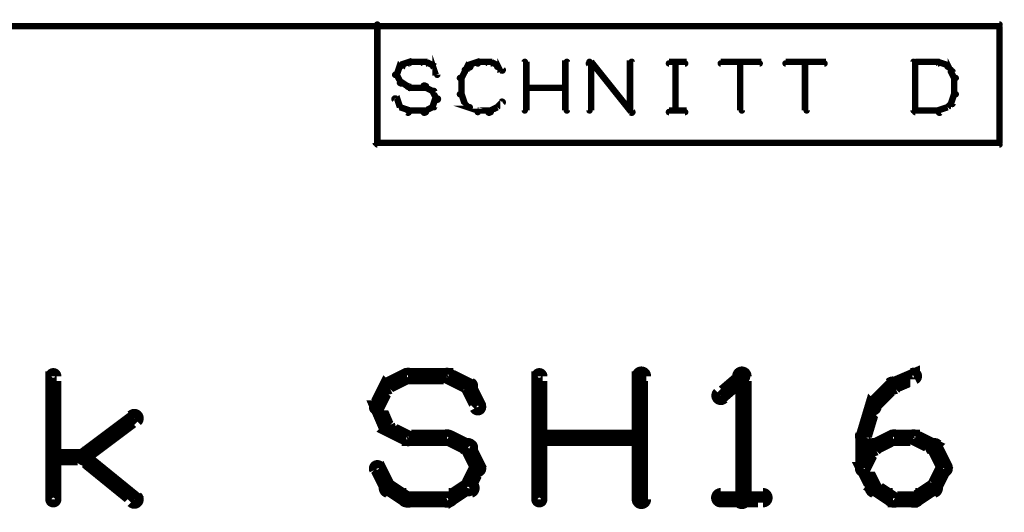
# Model space of a CAD drawing. Extents: x 26 to 524, y 33 to 520.
# Tile 70 of 95: x 424 to 454, y 196 to 211. Entities that reach past the tile are written whole.
import ezdxf

# ---------------------------------------------------------------- set-up
doc = ezdxf.new("R2010")
doc.units = 0
doc.layers.add('DRAWING', color=1, linetype='CONTINUOUS')
doc.layers.add('OUTLINES', color=5, linetype='CONTINUOUS')

msp = doc.modelspace()

# ---------------------------------------------------------------- linework, layer by layer
at = {"layer": 'DRAWING', "color": 2}
for points in [[(388.6, 210.6, 0.1, 0.1, 1), (388.6, 210.4, 0, 0, 0), (388.6, 210.5, 0, 0, 0), (388.6, 210.5, 0.2, 0.2, 0), (435, 210.5, 0.2, 0.2, 0), (435, 210.5, 0, 0, 0), (435, 210.5, 0.1, 0.1, 0), (435, 210.5, 0.1, 0.1, 1), (435, 210.6, 0, 0, 0)], [(435.5, 209, 0.1, 0.1, 1), (435.6, 209, 0, 0, 0), (435.6, 209, 0, 0, 0), (435.6, 209, 0.2, 0.2, 0), (435.7, 209.3, 0.2, 0.2, 0), (435.7, 209.3, 0, 0, 0), (435.7, 209.3, 0.1, 0.1, 0), (435.8, 209.2, 0.1, 0.1, 1), (435.7, 209.3, 0, 0, 0)], [(435.7, 209.3, 0.1, 0.1, 1), (435.7, 209.2, 0, 0, 0), (435.7, 209.3, 0, 0, 0), (435.7, 209.3, 0.2, 0.2, 0), (436, 209.4, 0.2, 0.2, 0), (436, 209.4, 0, 0, 0), (436, 209.4, 0.1, 0.1, 0), (436, 209.3, 0.1, 0.1, 1), (435.9, 209.4, 0, 0, 0)], [(436, 209.4, 0.1, 0.1, 1), (436, 209.3, 0, 0, 0), (436, 209.4, 0, 0, 0), (436, 209.4, 0.2, 0.2, 0), (436.5, 209.4, 0.2, 0.2, 0), (436.5, 209.4, 0, 0, 0), (436.5, 209.4, 0.1, 0.1, 0), (436.5, 209.3, 0.1, 0.1, 1), (436.5, 209.4, 0, 0, 0)], [(436.5, 209.4, 0.1, 0.1, 1), (436.4, 209.3, 0, 0, 0), (436.5, 209.4, 0, 0, 0), (436.5, 209.4, 0.2, 0.2, 0), (436.7, 209.3, 0.2, 0.2, 0), (436.7, 209.3, 0, 0, 0), (436.7, 209.3, 0.1, 0.1, 0), (436.7, 209.2, 0.1, 0.1, 1), (436.7, 209.3, 0, 0, 0)], [(436.8, 209.3, 0.1, 0.1, 1), (436.7, 209.2, 0, 0, 0), (436.7, 209.3, 0, 0, 0), (436.7, 209.3, 0.2, 0.2, 0), (436.8, 209, 0.2, 0.2, 0), (436.8, 209, 0, 0, 0), (436.8, 209, 0.1, 0.1, 0), (436.8, 209, 0.1, 0.1, 1), (436.9, 209, 0, 0, 0)], [(437.7, 209.2, 0.1, 0.1, 1), (437.7, 209.1, 0, 0, 0), (437.7, 209.1, 0, 0, 0), (437.7, 209.1, 0.2, 0.2, 0), (437.8, 209.3, 0.2, 0.2, 0), (437.8, 209.3, 0, 0, 0), (437.8, 209.3, 0.1, 0.1, 0), (437.9, 209.2, 0.1, 0.1, 1), (437.8, 209.3, 0, 0, 0)], [(437.8, 209.3, 0.1, 0.1, 1), (437.9, 209.2, 0, 0, 0), (437.8, 209.3, 0, 0, 0), (437.8, 209.3, 0.2, 0.2, 0), (438.1, 209.4, 0.2, 0.2, 0), (438.1, 209.4, 0, 0, 0), (438.1, 209.4, 0.1, 0.1, 0), (438.1, 209.3, 0.1, 0.1, 1), (438.1, 209.4, 0, 0, 0)], [(438.1, 209.4, 0.1, 0.1, 1), (438.1, 209.3, 0, 0, 0), (438.1, 209.4, 0, 0, 0), (438.1, 209.4, 0.2, 0.2, 0), (438.5, 209.4, 0.2, 0.2, 0), (438.5, 209.4, 0, 0, 0), (438.5, 209.4, 0.1, 0.1, 0), (438.5, 209.3, 0.1, 0.1, 1), (438.5, 209.4, 0, 0, 0)], [(438.5, 209.4, 0.1, 0.1, 1), (438.4, 209.3, 0, 0, 0), (438.5, 209.4, 0, 0, 0), (438.5, 209.4, 0.2, 0.2, 0), (438.7, 209.3, 0.2, 0.2, 0), (438.7, 209.3, 0, 0, 0), (438.7, 209.3, 0.1, 0.1, 0), (438.7, 209.2, 0.1, 0.1, 1), (438.7, 209.3, 0, 0, 0)], [(438.7, 209.3, 0.1, 0.1, 1), (438.7, 209.2, 0, 0, 0), (438.7, 209.3, 0, 0, 0), (438.7, 209.3, 0.2, 0.2, 0), (438.8, 209.1, 0.2, 0.2, 0), (438.8, 209.1, 0, 0, 0), (438.8, 209.1, 0.1, 0.1, 0), (438.8, 209.1, 0.1, 0.1, 1), (438.9, 209.2, 0, 0, 0)], [(439.5, 207.9, 0.1, 0.1, 1), (439.6, 207.9, 0, 0, 0), (439.6, 207.9, 0, 0, 0), (439.6, 207.9, 0.2, 0.2, 0), (439.6, 209.4, 0.2, 0.2, 0), (439.6, 209.4, 0, 0, 0), (439.6, 209.4, 0.1, 0.1, 0), (439.6, 209.4, 0.1, 0.1, 1), (439.5, 209.4, 0, 0, 0)], [(440.8, 207.9, 0.1, 0.1, 1), (440.9, 207.9, 0, 0, 0), (440.8, 207.9, 0, 0, 0), (440.8, 207.9, 0.2, 0.2, 0), (440.8, 209.4, 0.2, 0.2, 0), (440.8, 209.4, 0, 0, 0), (440.8, 209.4, 0.1, 0.1, 0), (440.9, 209.4, 0.1, 0.1, 1), (440.8, 209.4, 0, 0, 0)], [(441.6, 209.4, 0.1, 0.1, 1), (441.5, 209.3, 0, 0, 0), (441.6, 209.4, 0, 0, 0), (441.6, 209.4, 0.2, 0.2, 0), (442.8, 207.9, 0.2, 0.2, 0), (442.8, 207.9, 0, 0, 0), (442.8, 207.9, 0.1, 0.1, 0), (442.8, 207.8, 0.1, 0.1, 1), (442.9, 207.9, 0, 0, 0)], [(441.5, 207.9, 0.1, 0.1, 1), (441.6, 207.9, 0, 0, 0), (441.6, 207.9, 0, 0, 0), (441.6, 207.9, 0.2, 0.2, 0), (441.6, 209.4, 0.2, 0.2, 0), (441.6, 209.4, 0, 0, 0), (441.6, 209.4, 0.1, 0.1, 0), (441.6, 209.4, 0.1, 0.1, 1), (441.5, 209.4, 0, 0, 0)], [(442.8, 207.9, 0.1, 0.1, 1), (442.9, 207.9, 0, 0, 0), (442.8, 207.9, 0, 0, 0), (442.8, 207.9, 0.2, 0.2, 0), (442.8, 209.4, 0.2, 0.2, 0), (442.8, 209.4, 0, 0, 0), (442.8, 209.4, 0.1, 0.1, 0), (442.9, 209.4, 0.1, 0.1, 1), (442.8, 209.4, 0, 0, 0)], [(444, 209.4, 0.1, 0.1, 1), (444, 209.3, 0, 0, 0), (444, 209.4, 0, 0, 0), (444, 209.4, 0.2, 0.2, 0), (444.5, 209.4, 0.2, 0.2, 0), (444.5, 209.4, 0, 0, 0), (444.5, 209.4, 0.1, 0.1, 0), (444.5, 209.3, 0.1, 0.1, 1), (444.5, 209.4, 0, 0, 0)], [(444.2, 207.9, 0.1, 0.1, 1), (444.3, 207.9, 0, 0, 0), (444.2, 207.9, 0, 0, 0), (444.2, 207.9, 0.2, 0.2, 0), (444.2, 209.4, 0.2, 0.2, 0), (444.2, 209.4, 0, 0, 0), (444.2, 209.4, 0.1, 0.1, 0), (444.3, 209.4, 0.1, 0.1, 1), (444.2, 209.4, 0, 0, 0)], [(445.6, 209.4, 0.1, 0.1, 1), (445.6, 209.3, 0, 0, 0), (445.6, 209.4, 0, 0, 0), (445.6, 209.4, 0.2, 0.2, 0), (446.8, 209.4, 0.2, 0.2, 0), (446.8, 209.4, 0, 0, 0), (446.8, 209.4, 0.1, 0.1, 0), (446.8, 209.3, 0.1, 0.1, 1), (446.8, 209.4, 0, 0, 0)], [(446.2, 207.9, 0.1, 0.1, 1), (446.3, 207.9, 0, 0, 0), (446.2, 207.9, 0, 0, 0), (446.2, 207.9, 0.2, 0.2, 0), (446.2, 209.4, 0.2, 0.2, 0), (446.2, 209.4, 0, 0, 0), (446.2, 209.4, 0.1, 0.1, 0), (446.3, 209.4, 0.1, 0.1, 1), (446.2, 209.4, 0, 0, 0)], [(447.6, 209.4, 0.1, 0.1, 1), (447.6, 209.3, 0, 0, 0), (447.6, 209.4, 0, 0, 0), (447.6, 209.4, 0.2, 0.2, 0), (448.8, 209.4, 0.2, 0.2, 0), (448.8, 209.4, 0, 0, 0), (448.8, 209.4, 0.1, 0.1, 0), (448.8, 209.3, 0.1, 0.1, 1), (448.8, 209.4, 0, 0, 0)], [(448.2, 207.9, 0.1, 0.1, 1), (448.3, 207.9, 0, 0, 0), (448.2, 207.9, 0, 0, 0), (448.2, 207.9, 0.2, 0.2, 0), (448.2, 209.4, 0.2, 0.2, 0), (448.2, 209.4, 0, 0, 0), (448.2, 209.4, 0.1, 0.1, 0), (448.3, 209.4, 0.1, 0.1, 1), (448.2, 209.4, 0, 0, 0)], [(451.5, 207.9, 0.1, 0.1, 1), (451.6, 207.9, 0, 0, 0), (451.6, 207.9, 0, 0, 0), (451.6, 207.9, 0.2, 0.2, 0), (451.6, 209.4, 0.2, 0.2, 0), (451.6, 209.4, 0, 0, 0), (451.6, 209.4, 0.1, 0.1, 0), (451.6, 209.4, 0.1, 0.1, 1), (451.5, 209.4, 0, 0, 0)], [(451.6, 209.4, 0.1, 0.1, 1), (451.6, 209.3, 0, 0, 0), (451.6, 209.4, 0, 0, 0), (451.6, 209.4, 0.2, 0.2, 0), (452.3, 209.4, 0.2, 0.2, 0), (452.3, 209.4, 0, 0, 0), (452.3, 209.4, 0.1, 0.1, 0), (452.3, 209.3, 0.1, 0.1, 1), (452.3, 209.4, 0, 0, 0)], [(452.4, 209.4, 0.1, 0.1, 1), (452.3, 209.3, 0, 0, 0), (452.3, 209.4, 0, 0, 0), (452.3, 209.4, 0.2, 0.2, 0), (452.6, 209.3, 0.2, 0.2, 0), (452.6, 209.3, 0, 0, 0), (452.6, 209.3, 0.1, 0.1, 0), (452.6, 209.2, 0.1, 0.1, 1), (452.6, 209.3, 0, 0, 0)], [(452.6, 209.3, 0.1, 0.1, 1), (452.6, 209.2, 0, 0, 0), (452.6, 209.3, 0, 0, 0), (452.6, 209.3, 0.2, 0.2, 0), (452.7, 209.1, 0.2, 0.2, 0), (452.7, 209.1, 0, 0, 0), (452.7, 209.1, 0.1, 0.1, 0), (452.7, 209.1, 0.1, 0.1, 1), (452.7, 209.2, 0, 0, 0)], [(435.7, 208.7, 0.1, 0.1, 1), (435.8, 208.8, 0, 0, 0), (435.7, 208.8, 0, 0, 0), (435.7, 208.8, 0.2, 0.2, 0), (435.6, 209, 0.2, 0.2, 0), (435.6, 209, 0, 0, 0), (435.6, 209, 0.1, 0.1, 0), (435.6, 209, 0.1, 0.1, 1), (435.5, 209, 0, 0, 0)], [(437.5, 208.9, 0.1, 0.1, 1), (437.6, 208.9, 0, 0, 0), (437.6, 208.9, 0, 0, 0), (437.6, 208.9, 0.2, 0.2, 0), (437.7, 209.1, 0.2, 0.2, 0), (437.7, 209.1, 0, 0, 0), (437.7, 209.1, 0.1, 0.1, 0), (437.8, 209.1, 0.1, 0.1, 1), (437.7, 209.1, 0, 0, 0)], [(452.8, 209.1, 0.1, 0.1, 1), (452.7, 209.1, 0, 0, 0), (452.7, 209.1, 0, 0, 0), (452.7, 209.1, 0.2, 0.2, 0), (452.8, 208.9, 0.2, 0.2, 0), (452.8, 208.9, 0, 0, 0), (452.8, 208.9, 0.1, 0.1, 0), (452.8, 208.9, 0.1, 0.1, 1), (452.9, 208.9, 0, 0, 0)], [(435.9, 208.6, 0.1, 0.1, 1), (436, 208.7, 0, 0, 0), (436, 208.6, 0, 0, 0), (436, 208.6, 0.2, 0.2, 0), (435.7, 208.8, 0.2, 0.2, 0), (435.7, 208.8, 0, 0, 0), (435.7, 208.8, 0.1, 0.1, 0), (435.7, 208.8, 0.1, 0.1, 1), (435.7, 208.7, 0, 0, 0)], [(436.5, 208.6, 0.1, 0.1, 1), (436.5, 208.7, 0, 0, 0), (436.5, 208.6, 0, 0, 0), (436.5, 208.6, 0.2, 0.2, 0), (436, 208.6, 0.2, 0.2, 0), (436, 208.6, 0, 0, 0), (436, 208.6, 0.1, 0.1, 0), (436, 208.7, 0.1, 0.1, 1), (436, 208.6, 0, 0, 0)], [(436.7, 208.5, 0.1, 0.1, 1), (436.7, 208.5, 0, 0, 0), (436.7, 208.5, 0, 0, 0), (436.7, 208.5, 0.2, 0.2, 0), (436.5, 208.6, 0.2, 0.2, 0), (436.5, 208.6, 0, 0, 0), (436.5, 208.6, 0.1, 0.1, 0), (436.5, 208.7, 0.1, 0.1, 1), (436.4, 208.6, 0, 0, 0)], [(437.5, 208.4, 0.1, 0.1, 1), (437.6, 208.4, 0, 0, 0), (437.6, 208.4, 0, 0, 0), (437.6, 208.4, 0.2, 0.2, 0), (437.6, 208.9, 0.2, 0.2, 0), (437.6, 208.9, 0, 0, 0), (437.6, 208.9, 0.1, 0.1, 0), (437.6, 208.9, 0.1, 0.1, 1), (437.5, 208.9, 0, 0, 0)], [(439.6, 208.7, 0.1, 0.1, 1), (439.6, 208.6, 0, 0, 0), (439.6, 208.6, 0, 0, 0), (439.6, 208.6, 0.2, 0.2, 0), (440.8, 208.6, 0.2, 0.2, 0), (440.8, 208.6, 0, 0, 0), (440.8, 208.6, 0.1, 0.1, 0), (440.8, 208.6, 0.1, 0.1, 1), (440.8, 208.7, 0, 0, 0)], [(452.9, 208.9, 0.1, 0.1, 1), (452.8, 208.9, 0, 0, 0), (452.8, 208.9, 0, 0, 0), (452.8, 208.9, 0.2, 0.2, 0), (452.8, 208.4, 0.2, 0.2, 0), (452.8, 208.4, 0, 0, 0), (452.8, 208.4, 0.1, 0.1, 0), (452.8, 208.4, 0.1, 0.1, 1), (452.9, 208.4, 0, 0, 0)], [(436.8, 208.2, 0.1, 0.1, 1), (436.9, 208.3, 0, 0, 0), (436.8, 208.3, 0, 0, 0), (436.8, 208.3, 0.2, 0.2, 0), (436.7, 208.5, 0.2, 0.2, 0), (436.7, 208.5, 0, 0, 0), (436.7, 208.5, 0.1, 0.1, 0), (436.8, 208.5, 0.1, 0.1, 1), (436.7, 208.5, 0, 0, 0)], [(437.7, 208.1, 0.1, 0.1, 1), (437.8, 208.1, 0, 0, 0), (437.7, 208.1, 0, 0, 0), (437.7, 208.1, 0.2, 0.2, 0), (437.6, 208.4, 0.2, 0.2, 0), (437.6, 208.4, 0, 0, 0), (437.6, 208.4, 0.1, 0.1, 0), (437.6, 208.4, 0.1, 0.1, 1), (437.5, 208.4, 0, 0, 0)], [(452.9, 208.4, 0.1, 0.1, 1), (452.8, 208.4, 0, 0, 0), (452.8, 208.4, 0, 0, 0), (452.8, 208.4, 0.2, 0.2, 0), (452.7, 208.1, 0.2, 0.2, 0), (452.7, 208.1, 0, 0, 0), (452.7, 208.1, 0.1, 0.1, 0), (452.7, 208.1, 0.1, 0.1, 1), (452.8, 208.1, 0, 0, 0)], [(435.6, 208.3, 0.1, 0.1, 1), (435.5, 208.2, 0, 0, 0), (435.6, 208.3, 0, 0, 0), (435.6, 208.3, 0.2, 0.2, 0), (435.7, 208, 0.2, 0.2, 0), (435.7, 208, 0, 0, 0), (435.7, 208, 0.1, 0.1, 0), (435.7, 208, 0.1, 0.1, 1), (435.8, 208, 0, 0, 0)], [(436.7, 208, 0.1, 0.1, 1), (436.8, 208, 0, 0, 0), (436.7, 208, 0, 0, 0), (436.7, 208, 0.2, 0.2, 0), (436.8, 208.3, 0.2, 0.2, 0), (436.8, 208.3, 0, 0, 0), (436.8, 208.3, 0.1, 0.1, 0), (436.9, 208.2, 0.1, 0.1, 1), (436.8, 208.3, 0, 0, 0)], [(437.8, 208, 0.1, 0.1, 1), (437.9, 208, 0, 0, 0), (437.8, 208, 0, 0, 0), (437.8, 208, 0.2, 0.2, 0), (437.7, 208.1, 0.2, 0.2, 0), (437.7, 208.1, 0, 0, 0), (437.7, 208.1, 0.1, 0.1, 0), (437.7, 208.2, 0.1, 0.1, 1), (437.7, 208.1, 0, 0, 0)], [(438.9, 208.1, 0.1, 0.1, 1), (438.8, 208.2, 0, 0, 0), (438.8, 208.1, 0, 0, 0), (438.8, 208.1, 0.2, 0.2, 0), (438.7, 208, 0.2, 0.2, 0), (438.7, 208, 0, 0, 0), (438.7, 208, 0.1, 0.1, 0), (438.7, 208, 0.1, 0.1, 1), (438.7, 208, 0, 0, 0)], [(452.7, 208.1, 0.1, 0.1, 1), (452.7, 208.2, 0, 0, 0), (452.7, 208.1, 0, 0, 0), (452.7, 208.1, 0.2, 0.2, 0), (452.6, 208, 0.2, 0.2, 0), (452.6, 208, 0, 0, 0), (452.6, 208, 0.1, 0.1, 0), (452.6, 208, 0.1, 0.1, 1), (452.6, 208, 0, 0, 0)], [(435.7, 208, 0.1, 0.1, 1), (435.7, 208, 0, 0, 0), (435.7, 208, 0, 0, 0), (435.7, 208, 0.2, 0.2, 0), (436, 207.9, 0.2, 0.2, 0), (436, 207.9, 0, 0, 0), (436, 207.9, 0.1, 0.1, 0), (435.9, 207.8, 0.1, 0.1, 1), (436, 207.9, 0, 0, 0)], [(436, 207.9, 0.1, 0.1, 1), (436, 207.8, 0, 0, 0), (436, 207.9, 0, 0, 0), (436, 207.9, 0.2, 0.2, 0), (436.5, 207.9, 0.2, 0.2, 0), (436.5, 207.9, 0, 0, 0), (436.5, 207.9, 0.1, 0.1, 0), (436.5, 207.8, 0.1, 0.1, 1), (436.5, 207.9, 0, 0, 0)], [(436.4, 207.9, 0.1, 0.1, 1), (436.5, 207.8, 0, 0, 0), (436.5, 207.9, 0, 0, 0), (436.5, 207.9, 0.2, 0.2, 0), (436.7, 208, 0.2, 0.2, 0), (436.7, 208, 0, 0, 0), (436.7, 208, 0.1, 0.1, 0), (436.7, 208, 0.1, 0.1, 1), (436.7, 208, 0, 0, 0)], [(438.1, 207.8, 0.1, 0.1, 1), (438.1, 207.9, 0, 0, 0), (438.1, 207.9, 0, 0, 0), (438.1, 207.9, 0.2, 0.2, 0), (437.8, 208, 0.2, 0.2, 0), (437.8, 208, 0, 0, 0), (437.8, 208, 0.1, 0.1, 0), (437.9, 208, 0.1, 0.1, 1), (437.8, 208, 0, 0, 0)], [(438.5, 207.8, 0.1, 0.1, 1), (438.5, 207.9, 0, 0, 0), (438.5, 207.9, 0, 0, 0), (438.5, 207.9, 0.2, 0.2, 0), (438.1, 207.9, 0.2, 0.2, 0), (438.1, 207.9, 0, 0, 0), (438.1, 207.9, 0.1, 0.1, 0), (438.1, 207.9, 0.1, 0.1, 1), (438.1, 207.8, 0, 0, 0)], [(438.7, 208, 0.1, 0.1, 1), (438.7, 208, 0, 0, 0), (438.7, 208, 0, 0, 0), (438.7, 208, 0.2, 0.2, 0), (438.5, 207.9, 0.2, 0.2, 0), (438.5, 207.9, 0, 0, 0), (438.5, 207.9, 0.1, 0.1, 0), (438.4, 207.9, 0.1, 0.1, 1), (438.5, 207.8, 0, 0, 0)], [(444, 207.9, 0.1, 0.1, 1), (444, 207.8, 0, 0, 0), (444, 207.9, 0, 0, 0), (444, 207.9, 0.2, 0.2, 0), (444.5, 207.9, 0.2, 0.2, 0), (444.5, 207.9, 0, 0, 0), (444.5, 207.9, 0.1, 0.1, 0), (444.5, 207.8, 0.1, 0.1, 1), (444.5, 207.9, 0, 0, 0)], [(452.3, 207.8, 0.1, 0.1, 1), (452.3, 207.9, 0, 0, 0), (452.3, 207.9, 0, 0, 0), (452.3, 207.9, 0.2, 0.2, 0), (451.6, 207.9, 0.2, 0.2, 0), (451.6, 207.9, 0, 0, 0), (451.6, 207.9, 0.1, 0.1, 0), (451.6, 207.9, 0.1, 0.1, 1), (451.6, 207.8, 0, 0, 0)], [(452.6, 208, 0.1, 0.1, 1), (452.6, 208, 0, 0, 0), (452.6, 208, 0, 0, 0), (452.6, 208, 0.2, 0.2, 0), (452.3, 207.9, 0.2, 0.2, 0), (452.3, 207.9, 0, 0, 0), (452.3, 207.9, 0.1, 0.1, 0), (452.3, 207.9, 0.1, 0.1, 1), (452.4, 207.8, 0, 0, 0)]]:
    msp.add_lwpolyline(points, format="xyseb", dxfattribs=at)
msp.add_lwpolyline([(454.1, 206.9, 0.1, 0.1, 1), (454.2, 206.9, 0, 0, 0), (454.2, 206.9, 0, 0, 0), (454.2, 206.9, 0.2, 0.2, 0), (454.2, 210.5, 0, 0, 0), (454.2, 210.5, 0.1, 0.1, 0), (454.2, 210.5, 0.1, 0.1, 1), (454.1, 210.5, 0, 0, 0), (454.2, 210.5, 0.1, 0.1, 1), (454.2, 210.6, 0, 0, 0), (454.2, 210.5, 0, 0, 0), (454.2, 210.5, 0.2, 0.2, 0), (435, 210.5, 0, 0, 0), (435, 210.5, 0.1, 0.1, 0), (435, 210.6, 0.1, 0.1, 1), (435, 210.5, 0, 0, 0), (435, 210.5, 0.1, 0.1, 1), (434.9, 210.5, 0, 0, 0), (435, 210.5, 0, 0, 0), (435, 210.5, 0.2, 0.2, 0), (435, 206.9, 0, 0, 0), (435, 206.9, 0.1, 0.1, 0), (434.9, 206.9, 0.1, 0.1, 1), (435, 206.9, 0, 0, 0), (435, 206.9, 0.1, 0.1, 1), (435, 206.8, 0, 0, 0), (435, 206.9, 0, 0, 0), (435, 206.9, 0.2, 0.2, 0), (454.2, 206.9, 0.2, 0.2, 0), (454.2, 206.9, 0, 0, 0), (454.2, 206.9, 0.1, 0.1, 0), (454.2, 206.8, 0.1, 0.1, 1), (454.2, 206.9, 0, 0, 0)], format="xyseb", close=True, dxfattribs=at)
at = {"layer": 'OUTLINES', "color": 11}
for points in [[(424.9, 195.9, 0.3, 0.3, 1), (425.1, 195.9, 0, 0, 0), (425, 195.9, 0, 0, 0), (425, 195.9, 0.5, 0.5, 0), (425, 199.7, 0.5, 0.5, 0), (425, 199.7, 0, 0, 0), (425, 199.7, 0.3, 0.3, 0), (425.1, 199.7, 0.3, 0.3, 1), (424.9, 199.7, 0, 0, 0)], [(435.3, 199.5, 0.3, 0.3, 1), (435.4, 199.3, 0, 0, 0), (435.3, 199.4, 0, 0, 0), (435.3, 199.4, 0.5, 0.5, 0), (435.9, 199.7, 0.5, 0.5, 0), (435.9, 199.7, 0, 0, 0), (435.9, 199.7, 0.3, 0.3, 0), (436, 199.6, 0.3, 0.3, 1), (435.9, 199.8, 0, 0, 0)], [(435.9, 199.8, 0.3, 0.3, 1), (435.9, 199.6, 0, 0, 0), (435.9, 199.7, 0, 0, 0), (435.9, 199.7, 0.5, 0.5, 0), (437.2, 199.7, 0.5, 0.5, 0), (437.2, 199.7, 0, 0, 0), (437.2, 199.7, 0.3, 0.3, 0), (437.2, 199.6, 0.3, 0.3, 1), (437.2, 199.8, 0, 0, 0)], [(437.2, 199.8, 0.3, 0.3, 1), (437.1, 199.6, 0, 0, 0), (437.2, 199.7, 0, 0, 0), (437.2, 199.7, 0.5, 0.5, 0), (437.8, 199.4, 0.5, 0.5, 0), (437.8, 199.4, 0, 0, 0), (437.8, 199.4, 0.3, 0.3, 0), (437.8, 199.3, 0.3, 0.3, 1), (437.9, 199.5, 0, 0, 0)], [(439.9, 195.9, 0.3, 0.3, 1), (440.1, 195.9, 0, 0, 0), (440, 195.9, 0, 0, 0), (440, 195.9, 0.5, 0.5, 0), (440, 199.7, 0.5, 0.5, 0), (440, 199.7, 0, 0, 0), (440, 199.7, 0.3, 0.3, 0), (440.1, 199.7, 0.3, 0.3, 1), (439.9, 199.7, 0, 0, 0)], [(443, 195.9, 0.3, 0.3, 1), (443.3, 195.9, 0, 0, 0), (443.1, 195.9, 0, 0, 0), (443.1, 195.9, 0.5, 0.5, 0), (443.1, 199.7, 0.5, 0.5, 0), (443.1, 199.7, 0, 0, 0), (443.1, 199.7, 0.3, 0.3, 0), (443.3, 199.7, 0.3, 0.3, 1), (443, 199.7, 0, 0, 0)], [(446.3, 199.6, 0.3, 0.3, 1), (446.2, 199.8, 0, 0, 0), (446.3, 199.7, 0, 0, 0), (446.3, 199.7, 0.5, 0.5, 0), (445.6, 199.1, 0.5, 0.5, 0), (445.6, 199.1, 0, 0, 0), (445.6, 199.1, 0.3, 0.3, 0), (445.5, 199.2, 0.3, 0.3, 1), (445.7, 199, 0, 0, 0)], [(446.1, 195.9, 0.3, 0.3, 1), (446.4, 195.9, 0, 0, 0), (446.3, 195.9, 0, 0, 0), (446.3, 195.9, 0.5, 0.5, 0), (446.3, 199.7, 0.5, 0.5, 0), (446.3, 199.7, 0, 0, 0), (446.3, 199.7, 0.3, 0.3, 0), (446.4, 199.7, 0.3, 0.3, 1), (446.1, 199.7, 0, 0, 0)], [(450.9, 199.5, 0.3, 0.3, 1), (451, 199.3, 0, 0, 0), (450.9, 199.4, 0, 0, 0), (450.9, 199.4, 0.5, 0.5, 0), (451.6, 199.7, 0.5, 0.5, 0), (451.6, 199.7, 0, 0, 0), (451.6, 199.7, 0.3, 0.3, 0), (451.6, 199.6, 0.3, 0.3, 1), (451.5, 199.8, 0, 0, 0)], [(434.9, 198.8, 0.3, 0.3, 1), (435.1, 198.7, 0, 0, 0), (435, 198.8, 0, 0, 0), (435, 198.8, 0.5, 0.5, 0), (435.3, 199.4, 0.5, 0.5, 0), (435.3, 199.4, 0, 0, 0), (435.3, 199.4, 0.3, 0.3, 0), (435.4, 199.3, 0.3, 0.3, 1), (435.2, 199.4, 0, 0, 0)], [(437.9, 199.4, 0.3, 0.3, 1), (437.7, 199.3, 0, 0, 0), (437.8, 199.4, 0, 0, 0), (437.8, 199.4, 0.5, 0.5, 0), (438.1, 198.8, 0.5, 0.5, 0), (438.1, 198.8, 0, 0, 0), (438.1, 198.8, 0.3, 0.3, 0), (438, 198.7, 0.3, 0.3, 1), (438.2, 198.8, 0, 0, 0)], [(450.2, 198.8, 0.3, 0.3, 1), (450.4, 198.7, 0, 0, 0), (450.3, 198.8, 0, 0, 0), (450.3, 198.8, 0.5, 0.5, 0), (450.9, 199.4, 0.5, 0.5, 0), (450.9, 199.4, 0, 0, 0), (450.9, 199.4, 0.3, 0.3, 0), (451, 199.3, 0.3, 0.3, 1), (450.8, 199.5, 0, 0, 0)], [(435.2, 198.1, 0.3, 0.3, 1), (435.4, 198.2, 0, 0, 0), (435.3, 198.1, 0, 0, 0), (435.3, 198.1, 0.5, 0.5, 0), (435, 198.8, 0.5, 0.5, 0), (435, 198.8, 0, 0, 0), (435, 198.8, 0.3, 0.3, 0), (435.1, 198.8, 0.3, 0.3, 1), (434.9, 198.7, 0, 0, 0)], [(449.9, 197.9, 0.3, 0.3, 1), (450.1, 197.8, 0, 0, 0), (450, 197.8, 0, 0, 0), (450, 197.8, 0.5, 0.5, 0), (450.3, 198.8, 0.5, 0.5, 0), (450.3, 198.8, 0, 0, 0), (450.3, 198.8, 0.3, 0.3, 0), (450.4, 198.7, 0.3, 0.3, 1), (450.2, 198.8, 0, 0, 0)], [(425.9, 197.3, 0.3, 0.3, 1), (426, 197.1, 0, 0, 0), (425.9, 197.2, 0, 0, 0), (425.9, 197.2, 0.5, 0.5, 0), (427.5, 198.4, 0.5, 0.5, 0), (427.5, 198.4, 0, 0, 0), (427.5, 198.4, 0.3, 0.3, 0), (427.6, 198.3, 0.3, 0.3, 1), (427.4, 198.5, 0, 0, 0)], [(435.9, 197.7, 0.3, 0.3, 1), (436, 197.9, 0, 0, 0), (435.9, 197.8, 0, 0, 0), (435.9, 197.8, 0.5, 0.5, 0), (435.3, 198.1, 0.5, 0.5, 0), (435.3, 198.1, 0, 0, 0), (435.3, 198.1, 0.3, 0.3, 0), (435.4, 198.2, 0.3, 0.3, 1), (435.3, 198, 0, 0, 0)], [(437.2, 197.7, 0.3, 0.3, 1), (437.2, 197.9, 0, 0, 0), (437.2, 197.8, 0, 0, 0), (437.2, 197.8, 0.5, 0.5, 0), (435.9, 197.8, 0.5, 0.5, 0), (435.9, 197.8, 0, 0, 0), (435.9, 197.8, 0.3, 0.3, 0), (435.9, 197.9, 0.3, 0.3, 1), (435.9, 197.7, 0, 0, 0)], [(437.8, 197.4, 0.3, 0.3, 1), (437.9, 197.6, 0, 0, 0), (437.8, 197.5, 0, 0, 0), (437.8, 197.5, 0.5, 0.5, 0), (437.2, 197.8, 0.5, 0.5, 0), (437.2, 197.8, 0, 0, 0), (437.2, 197.8, 0.3, 0.3, 0), (437.2, 197.9, 0.3, 0.3, 1), (437.1, 197.7, 0, 0, 0)], [(440, 197.9, 0.3, 0.3, 1), (440, 197.7, 0, 0, 0), (440, 197.8, 0, 0, 0), (440, 197.8, 0.5, 0.5, 0), (443.1, 197.8, 0.5, 0.5, 0), (443.1, 197.8, 0, 0, 0), (443.1, 197.8, 0.3, 0.3, 0), (443.1, 197.7, 0.3, 0.3, 1), (443.1, 197.9, 0, 0, 0)], [(449.9, 196.9, 0.3, 0.3, 1), (450.1, 196.9, 0, 0, 0), (450, 196.9, 0, 0, 0), (450, 196.9, 0.5, 0.5, 0), (450, 197.8, 0.5, 0.5, 0), (450, 197.8, 0, 0, 0), (450, 197.8, 0.3, 0.3, 0), (450.1, 197.8, 0.3, 0.3, 1), (449.9, 197.8, 0, 0, 0)], [(450.3, 197.6, 0.3, 0.3, 1), (450.4, 197.4, 0, 0, 0), (450.3, 197.5, 0, 0, 0), (450.3, 197.5, 0.5, 0.5, 0), (450.9, 197.8, 0.5, 0.5, 0), (450.9, 197.8, 0, 0, 0), (450.9, 197.8, 0.3, 0.3, 0), (451, 197.7, 0.3, 0.3, 1), (450.9, 197.9, 0, 0, 0)], [(450.9, 197.9, 0.3, 0.3, 1), (450.9, 197.7, 0, 0, 0), (450.9, 197.8, 0, 0, 0), (450.9, 197.8, 0.5, 0.5, 0), (451.6, 197.8, 0.5, 0.5, 0), (451.6, 197.8, 0, 0, 0), (451.6, 197.8, 0.3, 0.3, 0), (451.6, 197.7, 0.3, 0.3, 1), (451.6, 197.9, 0, 0, 0)], [(451.6, 197.9, 0.3, 0.3, 1), (451.5, 197.7, 0, 0, 0), (451.6, 197.8, 0, 0, 0), (451.6, 197.8, 0.5, 0.5, 0), (452.2, 197.5, 0.5, 0.5, 0), (452.2, 197.5, 0, 0, 0), (452.2, 197.5, 0.3, 0.3, 0), (452.1, 197.4, 0.3, 0.3, 1), (452.2, 197.6, 0, 0, 0)], [(438, 196.8, 0.3, 0.3, 1), (438.2, 196.9, 0, 0, 0), (438.1, 196.9, 0, 0, 0), (438.1, 196.9, 0.5, 0.5, 0), (437.8, 197.5, 0.5, 0.5, 0), (437.8, 197.5, 0, 0, 0), (437.8, 197.5, 0.3, 0.3, 0), (437.9, 197.6, 0.3, 0.3, 1), (437.7, 197.4, 0, 0, 0)], [(449.9, 196.9, 0.3, 0.3, 1), (450.1, 196.8, 0, 0, 0), (450, 196.9, 0, 0, 0), (450, 196.9, 0.5, 0.5, 0), (450.3, 197.5, 0.5, 0.5, 0), (450.3, 197.5, 0, 0, 0), (450.3, 197.5, 0.3, 0.3, 0), (450.4, 197.4, 0.3, 0.3, 1), (450.2, 197.6, 0, 0, 0)], [(452.3, 197.6, 0.3, 0.3, 1), (452.1, 197.4, 0, 0, 0), (452.2, 197.5, 0, 0, 0), (452.2, 197.5, 0.5, 0.5, 0), (452.5, 196.9, 0.5, 0.5, 0), (452.5, 196.9, 0, 0, 0), (452.5, 196.9, 0.3, 0.3, 0), (452.4, 196.8, 0.3, 0.3, 1), (452.6, 196.9, 0, 0, 0)], [(425, 197.3, 0.3, 0.3, 1), (425, 197.1, 0, 0, 0), (425, 197.2, 0, 0, 0), (425, 197.2, 0.5, 0.5, 0), (425.9, 197.2, 0.5, 0.5, 0), (425.9, 197.2, 0, 0, 0), (425.9, 197.2, 0.3, 0.3, 0), (425.9, 197.1, 0.3, 0.3, 1), (425.9, 197.3, 0, 0, 0)], [(426, 197.3, 0.3, 0.3, 1), (425.9, 197.1, 0, 0, 0), (425.9, 197.2, 0, 0, 0), (425.9, 197.2, 0.5, 0.5, 0), (427.5, 195.9, 0.5, 0.5, 0), (427.5, 195.9, 0, 0, 0), (427.5, 195.9, 0.3, 0.3, 0), (427.4, 195.8, 0.3, 0.3, 1), (427.6, 196, 0, 0, 0)], [(437.7, 196.3, 0.3, 0.3, 1), (437.9, 196.2, 0, 0, 0), (437.8, 196.3, 0, 0, 0), (437.8, 196.3, 0.5, 0.5, 0), (438.1, 196.9, 0.5, 0.5, 0), (438.1, 196.9, 0, 0, 0), (438.1, 196.9, 0.3, 0.3, 0), (438.2, 196.8, 0.3, 0.3, 1), (438, 196.9, 0, 0, 0)], [(435.1, 196.9, 0.3, 0.3, 1), (434.9, 196.8, 0, 0, 0), (435, 196.9, 0, 0, 0), (435, 196.9, 0.5, 0.5, 0), (435.3, 196.3, 0.5, 0.5, 0), (435.3, 196.3, 0, 0, 0), (435.3, 196.3, 0.3, 0.3, 0), (435.2, 196.2, 0.3, 0.3, 1), (435.4, 196.3, 0, 0, 0)], [(450.2, 196.2, 0.3, 0.3, 1), (450.4, 196.3, 0, 0, 0), (450.3, 196.3, 0, 0, 0), (450.3, 196.3, 0.5, 0.5, 0), (450, 196.9, 0.5, 0.5, 0), (450, 196.9, 0, 0, 0), (450, 196.9, 0.3, 0.3, 0), (450.1, 196.9, 0.3, 0.3, 1), (449.9, 196.8, 0, 0, 0)], [(452.6, 196.8, 0.3, 0.3, 1), (452.4, 196.9, 0, 0, 0), (452.5, 196.9, 0, 0, 0), (452.5, 196.9, 0.5, 0.5, 0), (452.2, 196.3, 0.5, 0.5, 0), (452.2, 196.3, 0, 0, 0), (452.2, 196.3, 0.3, 0.3, 0), (452.1, 196.3, 0.3, 0.3, 1), (452.3, 196.2, 0, 0, 0)], [(435.4, 196.4, 0.3, 0.3, 1), (435.3, 196.1, 0, 0, 0), (435.3, 196.3, 0, 0, 0), (435.3, 196.3, 0.5, 0.5, 0), (435.9, 195.9, 0.5, 0.5, 0), (435.9, 195.9, 0, 0, 0), (435.9, 195.9, 0.3, 0.3, 0), (435.9, 195.8, 0.3, 0.3, 1), (436, 196, 0, 0, 0)], [(437.1, 196, 0.3, 0.3, 1), (437.2, 195.8, 0, 0, 0), (437.2, 195.9, 0, 0, 0), (437.2, 195.9, 0.5, 0.5, 0), (437.8, 196.3, 0.5, 0.5, 0), (437.8, 196.3, 0, 0, 0), (437.8, 196.3, 0.3, 0.3, 0), (437.9, 196.1, 0.3, 0.3, 1), (437.8, 196.4, 0, 0, 0)], [(450.9, 195.8, 0.3, 0.3, 1), (451, 196, 0, 0, 0), (450.9, 195.9, 0, 0, 0), (450.9, 195.9, 0.5, 0.5, 0), (450.3, 196.3, 0.5, 0.5, 0), (450.3, 196.3, 0, 0, 0), (450.3, 196.3, 0.3, 0.3, 0), (450.4, 196.4, 0.3, 0.3, 1), (450.3, 196.1, 0, 0, 0)], [(452.2, 196.1, 0.3, 0.3, 1), (452.1, 196.4, 0, 0, 0), (452.2, 196.3, 0, 0, 0), (452.2, 196.3, 0.5, 0.5, 0), (451.6, 195.9, 0.5, 0.5, 0), (451.6, 195.9, 0, 0, 0), (451.6, 195.9, 0.3, 0.3, 0), (451.5, 196, 0.3, 0.3, 1), (451.6, 195.8, 0, 0, 0)], [(435.9, 196.1, 0.3, 0.3, 1), (435.9, 195.8, 0, 0, 0), (435.9, 195.9, 0, 0, 0), (435.9, 195.9, 0.5, 0.5, 0), (437.2, 195.9, 0.5, 0.5, 0), (437.2, 195.9, 0, 0, 0), (437.2, 195.9, 0.3, 0.3, 0), (437.2, 195.8, 0.3, 0.3, 1), (437.2, 196.1, 0, 0, 0)], [(445.6, 196.1, 0.3, 0.3, 1), (445.6, 195.8, 0, 0, 0), (445.6, 195.9, 0, 0, 0), (445.6, 195.9, 0.5, 0.5, 0), (446.9, 195.9, 0.5, 0.5, 0), (446.9, 195.9, 0, 0, 0), (446.9, 195.9, 0.3, 0.3, 0), (446.9, 195.8, 0.3, 0.3, 1), (446.9, 196.1, 0, 0, 0)], [(451.6, 195.8, 0.3, 0.3, 1), (451.6, 196.1, 0, 0, 0), (451.6, 195.9, 0, 0, 0), (451.6, 195.9, 0.5, 0.5, 0), (450.9, 195.9, 0.5, 0.5, 0), (450.9, 195.9, 0, 0, 0), (450.9, 195.9, 0.3, 0.3, 0), (450.9, 196.1, 0.3, 0.3, 1), (450.9, 195.8, 0, 0, 0)]]:
    msp.add_lwpolyline(points, format="xyseb", dxfattribs=at)

doc.saveas('drawing.dxf')
